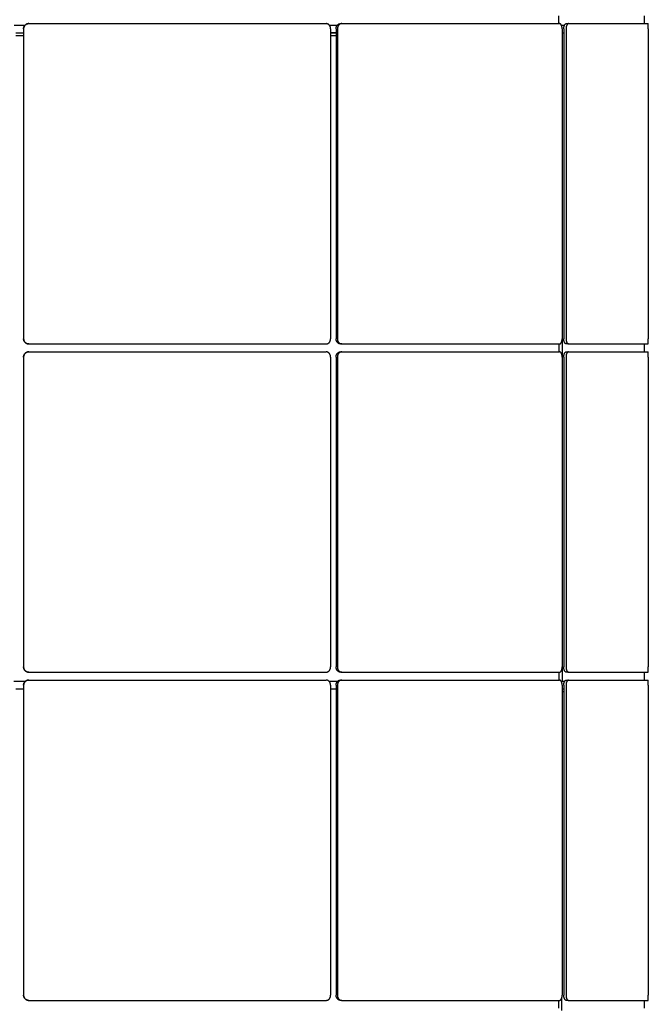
# Model space of a CAD drawing. Header units: millimetres. Extents: x 28 to 4128, y 24 to 2894.
# Tile 14 of 32: x 1802 to 2043, y 1851 to 2229. Entities that reach past the tile are written whole.
import ezdxf

# ---------------------------------------------------------------- set-up
doc = ezdxf.new("R2010")
doc.units = ezdxf.units.MM
doc.header["$LTSCALE"] = 10

msp = doc.modelspace()

# ---------------------------------------------------------------- linework, layer by layer
for p, q in [((1805.36, 2227.84), (1805.37, 2227.84)), ((1805.37, 2227.84), (1919.53, 2227.84)), ((1925.1, 2227.84), (1925.6, 2227.84)), ((1925.6, 2227.84), (2009.18, 2227.84)), ((2008.79, 2230.84), (2008.79, 2227.84)), ((2011.81, 2227.84), (2012.68, 2227.84)), ((2012.68, 2227.84), (2043.27, 2227.84)), ((2041.86, 2227.84), (2041.86, 2230.84)), ((1799.74, 2227.28), (1803.98, 2227.28)), ((1800.36, 2224.28), (1803.36, 2224.28)), ((1803.36, 2225.84), (1803.36, 2106.77)), ((1803.37, 2225.84), (1803.37, 2106.77)), ((1920.81, 2227.28), (1923.97, 2227.28)), ((1921.27, 2225.84), (1921.27, 2106.77)), ((1921.27, 2224.28), (1923.44, 2224.28)), ((1923.38, 2224.28), (1921.27, 2224.28)), ((1923.38, 2225.84), (1923.38, 2106.77)), ((1923.88, 2225.84), (1923.88, 2106.77)), ((2009.95, 2227.28), (2011.26, 2227.28)), ((2010.19, 2225.84), (2010.19, 2106.77)), ((2010.19, 2224.28), (2010.2, 2224.28)), ((2010.2, 2224.28), (2010.2, 1975.28)), ((2010.2, 2224.28), (2010.83, 2224.28)), ((2010.83, 2225.84), (2010.83, 2106.77)), ((2011.7, 2225.84), (2011.7, 2106.77)), ((2043.29, 2225.84), (2043.29, 2106.77)), ((1800.36, 2223.28), (1803.36, 2223.28)), ((1921.27, 2223.28), (1923.38, 2223.28)), ((1805.37, 2104.77), (1805.36, 2104.77)), ((1805.37, 2104.77), (1919.53, 2104.77)), ((1925.6, 2104.77), (1925.1, 2104.77)), ((1925.6, 2104.77), (2009.18, 2104.77)), ((2008.96, 2104.77), (2008.96, 2101.77)), ((2012.68, 2104.77), (2011.81, 2104.77)), ((2012.68, 2104.77), (2043.27, 2104.77)), ((2041.86, 2101.77), (2041.86, 2104.77)), ((1803.36, 2099.77), (1803.36, 1980.7)), ((1803.37, 2099.77), (1803.37, 1980.7)), ((1805.36, 2101.77), (1805.37, 2101.77)), ((1805.37, 2101.77), (1919.53, 2101.77)), ((1921.27, 2099.77), (1921.27, 1980.7)), ((1923.38, 2099.77), (1923.38, 1980.7)), ((1923.88, 2099.77), (1923.88, 1980.7)), ((1925.1, 2101.77), (1925.6, 2101.77)), ((1925.6, 2101.77), (2009.18, 2101.77)), ((2010.19, 2099.77), (2010.19, 1980.7)), ((2010.83, 2099.77), (2010.83, 1980.7)), ((2011.7, 2099.77), (2011.7, 1980.7)), ((2011.81, 2101.77), (2012.68, 2101.77)), ((2012.68, 2101.77), (2043.27, 2101.77)), ((2043.29, 2099.77), (2043.29, 1980.7)), ((1805.37, 1978.7), (1805.36, 1978.7)), ((1805.37, 1978.7), (1919.53, 1978.7)), ((1925.6, 1978.7), (1925.1, 1978.7)), ((1925.6, 1978.7), (2009.18, 1978.7)), ((2008.96, 1978.7), (2008.96, 1975.7)), ((2012.68, 1978.7), (2011.81, 1978.7)), ((2012.68, 1978.7), (2043.27, 1978.7)), ((2041.86, 1975.7), (2041.86, 1978.7)), ((1799.57, 1975.28), (1804.14, 1975.28)), ((1805.36, 1975.7), (1805.37, 1975.7)), ((1805.37, 1975.7), (1919.53, 1975.7)), ((1920.67, 1975.28), (1924.1, 1975.28)), ((1925.1, 1975.7), (1925.6, 1975.7)), ((1925.6, 1975.7), (2009.18, 1975.7)), ((2009.8, 1975.28), (2010.2, 1975.28)), ((2010.2, 1975.28), (2011.28, 1975.28)), ((2011.81, 1975.7), (2012.68, 1975.7)), ((2012.68, 1975.7), (2043.27, 1975.7)), ((1800.36, 1972.28), (1803.36, 1972.28)), ((1803.36, 1973.7), (1803.36, 1854.63)), ((1803.37, 1973.7), (1803.37, 1854.63)), ((1921.27, 1973.7), (1921.27, 1854.63)), ((1921.27, 1972.28), (1923.38, 1972.28)), ((1923.38, 1973.7), (1923.38, 1854.63)), ((1923.88, 1973.7), (1923.88, 1854.63)), ((2010.19, 1973.7), (2010.19, 1854.63)), ((2010.19, 1972.28), (2010.83, 1972.28)), ((2010.19, 1971.28), (2010.83, 1971.28)), ((2010.83, 1973.7), (2010.83, 1854.63)), ((2011.7, 1973.7), (2011.7, 1854.63)), ((2043.29, 1973.7), (2043.29, 1854.63)), ((2010.01, 1853.5), (2010.01, 1848.77)), ((1805.37, 1852.63), (1805.36, 1852.63)), ((1805.37, 1852.63), (1919.53, 1852.63)), ((1925.6, 1852.63), (1925.1, 1852.63)), ((1925.6, 1852.63), (2009.18, 1852.63)), ((2008.78, 1852.63), (2008.78, 1849.63)), ((2012.68, 1852.63), (2011.81, 1852.63)), ((2012.68, 1852.63), (2043.27, 1852.63)), ((2041.85, 1849.63), (2041.85, 1852.63))]:
    msp.add_line(p, q)
for points, knots in [([(1803.36, 2225.84), (1803.36, 2225.9), (1803.36, 2226.01), (1803.38, 2226.17), (1803.42, 2226.34), (1803.47, 2226.5), (1803.53, 2226.66), (1803.61, 2226.81), (1803.69, 2226.95), (1803.83, 2227.13), (1803.98, 2227.3), (1804.16, 2227.44), (1804.34, 2227.57), (1804.54, 2227.67), (1804.75, 2227.75), (1804.9, 2227.79), (1805.06, 2227.82), (1805.21, 2227.84), (1805.32, 2227.84), (1805.36, 2227.84)], [0, 0, 0, 0, 0.0527516, 0.1058694, 0.1601424, 0.2148146, 0.2677573, 0.3210704, 0.374957, 0.4296292, 0.5357922, 0.5896786, 0.6443506, 0.7505124, 0.8043982, 0.8590695, 0.8941475, 0.9645982, 1, 1, 1, 1]), ([(1805.37, 2227.84), (1805.31, 2227.84), (1805.2, 2227.84), (1805.03, 2227.81), (1804.87, 2227.78), (1804.7, 2227.73), (1804.55, 2227.67), (1804.4, 2227.59), (1804.25, 2227.5), (1804.07, 2227.37), (1803.91, 2227.22), (1803.76, 2227.04), (1803.64, 2226.86), (1803.53, 2226.66), (1803.46, 2226.44), (1803.42, 2226.3), (1803.38, 2226.13), (1803.37, 2225.99), (1803.37, 2225.88), (1803.37, 2225.84)], [0, 0, 0, 0, 0.052751, 0.105869, 0.160142, 0.214814, 0.267757, 0.32107, 0.374956, 0.429628, 0.53579, 0.589675, 0.644346, 0.750509, 0.804395, 0.859066, 0.894145, 0.964597, 1, 1, 1, 1]), ([(1921.27, 2225.84), (1921.27, 2225.9), (1921.27, 2226.01), (1921.25, 2226.17), (1921.22, 2226.34), (1921.18, 2226.48), (1921.14, 2226.62), (1921.08, 2226.77), (1920.99, 2226.93), (1920.9, 2227.07), (1920.79, 2227.23), (1920.65, 2227.38), (1920.49, 2227.51), (1920.32, 2227.63), (1920.14, 2227.72), (1919.96, 2227.78), (1919.79, 2227.82), (1919.66, 2227.84), (1919.56, 2227.84), (1919.53, 2227.84)], [0, 0, 0, 0, 0.053417, 0.107023, 0.16082, 0.21481, 0.24529, 0.306444, 0.367882, 0.429609, 0.472186, 0.557871, 0.644342, 0.686919, 0.772602, 0.859073, 0.89415, 0.964599, 1, 1, 1, 1]), ([(1923.38, 2225.84), (1923.38, 2225.9), (1923.38, 2226.01), (1923.4, 2226.17), (1923.43, 2226.34), (1923.47, 2226.5), (1923.52, 2226.66), (1923.59, 2226.81), (1923.66, 2226.95), (1923.78, 2227.13), (1923.91, 2227.3), (1924.06, 2227.44), (1924.22, 2227.57), (1924.4, 2227.67), (1924.58, 2227.75), (1924.7, 2227.79), (1924.84, 2227.82), (1924.97, 2227.84), (1925.07, 2227.84), (1925.1, 2227.84)], [0, 0, 0, 0, 0.052752, 0.105869, 0.160142, 0.214815, 0.267757, 0.32107, 0.374957, 0.429629, 0.535792, 0.589679, 0.644351, 0.750512, 0.804398, 0.85907, 0.894147, 0.964598, 1, 1, 1, 1]), ([(1925.6, 2227.84), (1925.55, 2227.84), (1925.46, 2227.84), (1925.32, 2227.81), (1925.17, 2227.78), (1925.03, 2227.73), (1924.9, 2227.67), (1924.77, 2227.59), (1924.65, 2227.5), (1924.49, 2227.37), (1924.35, 2227.22), (1924.22, 2227.04), (1924.11, 2226.86), (1924.03, 2226.66), (1923.96, 2226.44), (1923.93, 2226.3), (1923.9, 2226.13), (1923.88, 2225.99), (1923.88, 2225.88), (1923.88, 2225.84)], [0, 0, 0, 0, 0.052751, 0.105869, 0.160142, 0.214814, 0.267757, 0.32107, 0.374956, 0.429628, 0.53579, 0.589675, 0.644346, 0.750509, 0.804395, 0.859066, 0.894145, 0.964597, 1, 1, 1, 1]), ([(2010.19, 2225.84), (2010.19, 2225.9), (2010.19, 2226.01), (2010.18, 2226.17), (2010.16, 2226.34), (2010.14, 2226.48), (2010.11, 2226.62), (2010.08, 2226.77), (2010.03, 2226.93), (2009.98, 2227.07), (2009.91, 2227.23), (2009.83, 2227.38), (2009.74, 2227.51), (2009.64, 2227.63), (2009.53, 2227.72), (2009.43, 2227.78), (2009.33, 2227.82), (2009.25, 2227.84), (2009.2, 2227.84), (2009.18, 2227.84)], [0, 0, 0, 0, 0.053417, 0.107023, 0.16082, 0.21481, 0.24529, 0.306444, 0.367882, 0.429609, 0.472186, 0.557871, 0.644342, 0.686919, 0.772602, 0.859073, 0.89415, 0.964599, 1, 1, 1, 1]), ([(2010.83, 2225.84), (2010.83, 2225.9), (2010.83, 2226.01), (2010.84, 2226.17), (2010.86, 2226.34), (2010.89, 2226.5), (2010.92, 2226.66), (2010.95, 2226.81), (2011, 2226.95), (2011.06, 2227.13), (2011.14, 2227.3), (2011.22, 2227.44), (2011.32, 2227.57), (2011.41, 2227.67), (2011.52, 2227.75), (2011.59, 2227.79), (2011.67, 2227.82), (2011.74, 2227.84), (2011.8, 2227.84), (2011.81, 2227.84)], [0, 0, 0, 0, 0.052752, 0.105869, 0.160142, 0.214815, 0.267757, 0.32107, 0.374957, 0.429629, 0.535792, 0.589679, 0.644351, 0.750512, 0.804398, 0.85907, 0.894147, 0.964598, 1, 1, 1, 1]), ([(2012.68, 2227.84), (2012.66, 2227.84), (2012.6, 2227.84), (2012.52, 2227.81), (2012.44, 2227.78), (2012.36, 2227.73), (2012.28, 2227.67), (2012.21, 2227.59), (2012.14, 2227.5), (2012.05, 2227.37), (2011.97, 2227.22), (2011.9, 2227.04), (2011.83, 2226.86), (2011.78, 2226.66), (2011.75, 2226.44), (2011.73, 2226.3), (2011.71, 2226.13), (2011.7, 2225.99), (2011.7, 2225.88), (2011.7, 2225.84)], [0, 0, 0, 0, 0.052751, 0.105869, 0.160142, 0.214814, 0.267757, 0.32107, 0.374956, 0.429628, 0.53579, 0.589675, 0.644346, 0.750509, 0.804395, 0.859066, 0.894145, 0.964597, 1, 1, 1, 1]), ([(2043.29, 2225.84), (2043.29, 2225.9), (2043.29, 2226.01), (2043.29, 2226.17), (2043.29, 2226.34), (2043.29, 2226.48), (2043.29, 2226.62), (2043.29, 2226.77), (2043.29, 2226.93), (2043.29, 2227.07), (2043.29, 2227.23), (2043.29, 2227.38), (2043.29, 2227.51), (2043.28, 2227.63), (2043.28, 2227.72), (2043.28, 2227.78), (2043.28, 2227.82), (2043.27, 2227.84), (2043.27, 2227.84), (2043.27, 2227.84)], [0, 0, 0, 0, 0.053417, 0.107023, 0.16082, 0.21481, 0.24529, 0.306444, 0.367882, 0.429609, 0.472186, 0.557871, 0.644342, 0.686919, 0.772602, 0.859073, 0.89415, 0.964599, 1, 1, 1, 1]), ([(1805.36, 2104.77), (1805.3, 2104.78), (1805.19, 2104.78), (1805.03, 2104.8), (1804.86, 2104.84), (1804.7, 2104.88), (1804.54, 2104.95), (1804.39, 2105.02), (1804.25, 2105.11), (1804.06, 2105.24), (1803.9, 2105.4), (1803.76, 2105.57), (1803.63, 2105.76), (1803.53, 2105.96), (1803.45, 2106.17), (1803.41, 2106.32), (1803.38, 2106.48), (1803.36, 2106.63), (1803.36, 2106.74), (1803.36, 2106.77)], [0, 0, 0, 0, 0.052751, 0.105869, 0.160142, 0.214814, 0.267757, 0.32107, 0.374956, 0.429628, 0.53579, 0.589675, 0.644346, 0.750509, 0.804395, 0.859066, 0.894145, 0.964597, 1, 1, 1, 1]), ([(1803.37, 2106.77), (1803.37, 2106.72), (1803.37, 2106.61), (1803.39, 2106.44), (1803.43, 2106.28), (1803.48, 2106.11), (1803.54, 2105.96), (1803.61, 2105.81), (1803.7, 2105.66), (1803.83, 2105.48), (1803.99, 2105.32), (1804.16, 2105.17), (1804.35, 2105.05), (1804.55, 2104.94), (1804.76, 2104.87), (1804.91, 2104.83), (1805.07, 2104.79), (1805.22, 2104.78), (1805.33, 2104.78), (1805.37, 2104.77)], [0, 0, 0, 0, 0.052752, 0.105869, 0.160142, 0.214815, 0.267757, 0.32107, 0.374957, 0.429629, 0.535792, 0.589679, 0.644351, 0.750512, 0.804398, 0.85907, 0.894148, 0.964598, 1, 1, 1, 1]), ([(1919.53, 2104.77), (1919.58, 2104.78), (1919.68, 2104.78), (1919.82, 2104.8), (1919.97, 2104.84), (1920.09, 2104.88), (1920.21, 2104.93), (1920.34, 2105), (1920.48, 2105.1), (1920.61, 2105.2), (1920.74, 2105.33), (1920.87, 2105.49), (1920.99, 2105.67), (1921.09, 2105.87), (1921.17, 2106.07), (1921.22, 2106.28), (1921.25, 2106.48), (1921.27, 2106.63), (1921.27, 2106.74), (1921.27, 2106.77)], [0, 0, 0, 0, 0.053417, 0.107023, 0.160819, 0.214809, 0.24529, 0.306444, 0.367882, 0.429608, 0.472185, 0.557868, 0.644338, 0.686915, 0.772599, 0.859069, 0.894147, 0.964598, 1, 1, 1, 1]), ([(1925.1, 2104.77), (1925.05, 2104.78), (1924.95, 2104.78), (1924.81, 2104.8), (1924.67, 2104.84), (1924.53, 2104.88), (1924.39, 2104.95), (1924.26, 2105.02), (1924.14, 2105.11), (1923.98, 2105.24), (1923.84, 2105.4), (1923.72, 2105.57), (1923.61, 2105.76), (1923.52, 2105.96), (1923.45, 2106.17), (1923.42, 2106.32), (1923.39, 2106.48), (1923.38, 2106.63), (1923.38, 2106.74), (1923.38, 2106.77)], [0, 0, 0, 0, 0.052751, 0.105869, 0.160142, 0.214814, 0.267757, 0.32107, 0.374956, 0.429628, 0.53579, 0.589675, 0.644346, 0.750509, 0.804395, 0.859066, 0.894145, 0.964597, 1, 1, 1, 1]), ([(1923.88, 2106.77), (1923.88, 2106.72), (1923.88, 2106.61), (1923.9, 2106.44), (1923.93, 2106.28), (1923.98, 2106.11), (1924.03, 2105.96), (1924.09, 2105.81), (1924.17, 2105.66), (1924.28, 2105.48), (1924.42, 2105.32), (1924.57, 2105.17), (1924.73, 2105.05), (1924.9, 2104.94), (1925.08, 2104.87), (1925.21, 2104.83), (1925.35, 2104.79), (1925.48, 2104.78), (1925.57, 2104.78), (1925.6, 2104.77)], [0, 0, 0, 0, 0.052752, 0.105869, 0.160142, 0.214815, 0.267757, 0.32107, 0.374957, 0.429629, 0.535792, 0.589679, 0.644351, 0.750512, 0.804398, 0.85907, 0.894148, 0.964598, 1, 1, 1, 1]), ([(2009.18, 2104.77), (2009.21, 2104.78), (2009.26, 2104.78), (2009.35, 2104.8), (2009.43, 2104.84), (2009.5, 2104.88), (2009.58, 2104.93), (2009.65, 2105), (2009.74, 2105.1), (2009.81, 2105.2), (2009.88, 2105.33), (2009.96, 2105.49), (2010.03, 2105.67), (2010.09, 2105.87), (2010.13, 2106.07), (2010.16, 2106.28), (2010.18, 2106.48), (2010.19, 2106.63), (2010.19, 2106.74), (2010.19, 2106.77)], [0, 0, 0, 0, 0.053417, 0.107023, 0.160819, 0.214809, 0.24529, 0.306444, 0.367882, 0.429608, 0.472185, 0.557868, 0.644338, 0.686915, 0.772599, 0.859069, 0.894147, 0.964598, 1, 1, 1, 1]), ([(2011.81, 2104.77), (2011.79, 2104.78), (2011.73, 2104.78), (2011.65, 2104.8), (2011.57, 2104.84), (2011.49, 2104.88), (2011.41, 2104.95), (2011.34, 2105.02), (2011.27, 2105.11), (2011.18, 2105.24), (2011.1, 2105.4), (2011.03, 2105.57), (2010.97, 2105.76), (2010.91, 2105.96), (2010.88, 2106.17), (2010.86, 2106.32), (2010.84, 2106.48), (2010.83, 2106.63), (2010.83, 2106.74), (2010.83, 2106.77)], [0, 0, 0, 0, 0.052751, 0.105869, 0.160142, 0.214814, 0.267757, 0.32107, 0.374956, 0.429628, 0.53579, 0.589675, 0.644346, 0.750509, 0.804395, 0.859066, 0.894145, 0.964597, 1, 1, 1, 1]), ([(2011.7, 2106.77), (2011.7, 2106.72), (2011.7, 2106.61), (2011.71, 2106.44), (2011.73, 2106.28), (2011.75, 2106.11), (2011.79, 2105.96), (2011.82, 2105.81), (2011.87, 2105.66), (2011.93, 2105.48), (2012.01, 2105.32), (2012.09, 2105.17), (2012.19, 2105.05), (2012.28, 2104.94), (2012.39, 2104.87), (2012.46, 2104.83), (2012.54, 2104.79), (2012.61, 2104.78), (2012.66, 2104.78), (2012.68, 2104.77)], [0, 0, 0, 0, 0.052752, 0.105869, 0.160142, 0.214815, 0.267757, 0.32107, 0.374957, 0.429629, 0.535792, 0.589679, 0.644351, 0.750512, 0.804398, 0.85907, 0.894148, 0.964598, 1, 1, 1, 1]), ([(2043.27, 2104.77), (2043.27, 2104.78), (2043.28, 2104.78), (2043.28, 2104.8), (2043.28, 2104.84), (2043.28, 2104.88), (2043.28, 2104.93), (2043.28, 2105), (2043.29, 2105.1), (2043.29, 2105.2), (2043.29, 2105.33), (2043.29, 2105.49), (2043.29, 2105.67), (2043.29, 2105.87), (2043.29, 2106.07), (2043.29, 2106.28), (2043.29, 2106.48), (2043.29, 2106.63), (2043.29, 2106.74), (2043.29, 2106.77)], [0, 0, 0, 0, 0.0534168, 0.1070226, 0.1608194, 0.2148092, 0.2452896, 0.3064436, 0.3678817, 0.4296078, 0.4721847, 0.5578677, 0.6443378, 0.686915, 0.7725987, 0.8590695, 0.8941474, 0.9645982, 1, 1, 1, 1]), ([(1803.36, 2099.77), (1803.36, 2099.83), (1803.36, 2099.94), (1803.38, 2100.1), (1803.42, 2100.27), (1803.47, 2100.43), (1803.53, 2100.59), (1803.61, 2100.74), (1803.69, 2100.88), (1803.83, 2101.06), (1803.98, 2101.23), (1804.16, 2101.37), (1804.34, 2101.5), (1804.54, 2101.6), (1804.75, 2101.68), (1804.9, 2101.72), (1805.06, 2101.75), (1805.21, 2101.77), (1805.32, 2101.77), (1805.36, 2101.77)], [0, 0, 0, 0, 0.0527516, 0.1058694, 0.1601424, 0.2148146, 0.2677573, 0.3210704, 0.374957, 0.4296292, 0.5357922, 0.5896786, 0.6443506, 0.7505124, 0.8043982, 0.8590695, 0.8941475, 0.9645982, 1, 1, 1, 1]), ([(1805.37, 2101.77), (1805.31, 2101.77), (1805.2, 2101.77), (1805.03, 2101.74), (1804.87, 2101.71), (1804.7, 2101.66), (1804.55, 2101.6), (1804.4, 2101.52), (1804.25, 2101.43), (1804.07, 2101.3), (1803.91, 2101.15), (1803.76, 2100.97), (1803.64, 2100.79), (1803.53, 2100.59), (1803.46, 2100.37), (1803.42, 2100.23), (1803.38, 2100.06), (1803.37, 2099.92), (1803.37, 2099.81), (1803.37, 2099.77)], [0, 0, 0, 0, 0.052751, 0.105869, 0.160142, 0.214814, 0.267757, 0.32107, 0.374956, 0.429628, 0.53579, 0.589675, 0.644346, 0.750509, 0.804395, 0.859066, 0.894145, 0.964597, 1, 1, 1, 1]), ([(1921.27, 2099.77), (1921.27, 2099.83), (1921.27, 2099.94), (1921.25, 2100.1), (1921.22, 2100.27), (1921.18, 2100.41), (1921.14, 2100.55), (1921.08, 2100.7), (1920.99, 2100.86), (1920.9, 2101), (1920.79, 2101.16), (1920.65, 2101.31), (1920.49, 2101.44), (1920.32, 2101.56), (1920.14, 2101.65), (1919.96, 2101.71), (1919.79, 2101.75), (1919.66, 2101.77), (1919.56, 2101.77), (1919.53, 2101.77)], [0, 0, 0, 0, 0.053417, 0.107023, 0.16082, 0.21481, 0.24529, 0.306444, 0.367882, 0.429609, 0.472186, 0.557871, 0.644342, 0.686919, 0.772602, 0.859073, 0.89415, 0.964599, 1, 1, 1, 1]), ([(1923.38, 2099.77), (1923.38, 2099.83), (1923.38, 2099.94), (1923.4, 2100.1), (1923.43, 2100.27), (1923.47, 2100.43), (1923.52, 2100.59), (1923.59, 2100.74), (1923.66, 2100.88), (1923.78, 2101.06), (1923.91, 2101.23), (1924.06, 2101.37), (1924.22, 2101.5), (1924.4, 2101.6), (1924.58, 2101.68), (1924.7, 2101.72), (1924.84, 2101.75), (1924.97, 2101.77), (1925.07, 2101.77), (1925.1, 2101.77)], [0, 0, 0, 0, 0.052752, 0.105869, 0.160142, 0.214815, 0.267757, 0.32107, 0.374957, 0.429629, 0.535792, 0.589679, 0.644351, 0.750512, 0.804398, 0.85907, 0.894147, 0.964598, 1, 1, 1, 1]), ([(1925.6, 2101.77), (1925.55, 2101.77), (1925.46, 2101.77), (1925.32, 2101.74), (1925.17, 2101.71), (1925.03, 2101.66), (1924.9, 2101.6), (1924.77, 2101.52), (1924.65, 2101.43), (1924.49, 2101.3), (1924.35, 2101.15), (1924.22, 2100.97), (1924.11, 2100.79), (1924.03, 2100.59), (1923.96, 2100.37), (1923.93, 2100.23), (1923.9, 2100.06), (1923.88, 2099.92), (1923.88, 2099.81), (1923.88, 2099.77)], [0, 0, 0, 0, 0.052751, 0.105869, 0.160142, 0.214814, 0.267757, 0.32107, 0.374956, 0.429628, 0.53579, 0.589675, 0.644346, 0.750509, 0.804395, 0.859066, 0.894145, 0.964597, 1, 1, 1, 1]), ([(2010.19, 2099.77), (2010.19, 2099.83), (2010.19, 2099.94), (2010.18, 2100.1), (2010.16, 2100.27), (2010.14, 2100.41), (2010.11, 2100.55), (2010.08, 2100.7), (2010.03, 2100.86), (2009.98, 2101), (2009.91, 2101.16), (2009.83, 2101.31), (2009.74, 2101.44), (2009.64, 2101.56), (2009.53, 2101.65), (2009.43, 2101.71), (2009.33, 2101.75), (2009.25, 2101.77), (2009.2, 2101.77), (2009.18, 2101.77)], [0, 0, 0, 0, 0.053417, 0.107023, 0.16082, 0.21481, 0.24529, 0.306444, 0.367882, 0.429609, 0.472186, 0.557871, 0.644342, 0.686919, 0.772602, 0.859073, 0.89415, 0.964599, 1, 1, 1, 1]), ([(2010.83, 2099.77), (2010.83, 2099.83), (2010.83, 2099.94), (2010.84, 2100.1), (2010.86, 2100.27), (2010.89, 2100.43), (2010.92, 2100.59), (2010.95, 2100.74), (2011, 2100.88), (2011.06, 2101.06), (2011.14, 2101.23), (2011.22, 2101.37), (2011.32, 2101.5), (2011.41, 2101.6), (2011.52, 2101.68), (2011.59, 2101.72), (2011.67, 2101.75), (2011.74, 2101.77), (2011.8, 2101.77), (2011.81, 2101.77)], [0, 0, 0, 0, 0.052752, 0.105869, 0.160142, 0.214815, 0.267757, 0.32107, 0.374957, 0.429629, 0.535792, 0.589679, 0.644351, 0.750512, 0.804398, 0.85907, 0.894147, 0.964598, 1, 1, 1, 1]), ([(2012.68, 2101.77), (2012.66, 2101.77), (2012.6, 2101.77), (2012.52, 2101.74), (2012.44, 2101.71), (2012.36, 2101.66), (2012.28, 2101.6), (2012.21, 2101.52), (2012.14, 2101.43), (2012.05, 2101.3), (2011.97, 2101.15), (2011.9, 2100.97), (2011.83, 2100.79), (2011.78, 2100.59), (2011.75, 2100.37), (2011.73, 2100.23), (2011.71, 2100.06), (2011.7, 2099.92), (2011.7, 2099.81), (2011.7, 2099.77)], [0, 0, 0, 0, 0.052751, 0.105869, 0.160142, 0.214814, 0.267757, 0.32107, 0.374956, 0.429628, 0.53579, 0.589675, 0.644346, 0.750509, 0.804395, 0.859066, 0.894145, 0.964597, 1, 1, 1, 1]), ([(2043.29, 2099.77), (2043.29, 2099.83), (2043.29, 2099.94), (2043.29, 2100.1), (2043.29, 2100.27), (2043.29, 2100.41), (2043.29, 2100.55), (2043.29, 2100.7), (2043.29, 2100.86), (2043.29, 2101), (2043.29, 2101.16), (2043.29, 2101.31), (2043.29, 2101.44), (2043.28, 2101.56), (2043.28, 2101.65), (2043.28, 2101.71), (2043.28, 2101.75), (2043.27, 2101.77), (2043.27, 2101.77), (2043.27, 2101.77)], [0, 0, 0, 0, 0.053417, 0.107023, 0.16082, 0.21481, 0.24529, 0.306444, 0.367882, 0.429609, 0.472186, 0.557871, 0.644342, 0.686919, 0.772602, 0.859073, 0.89415, 0.964599, 1, 1, 1, 1]), ([(1805.36, 1978.7), (1805.3, 1978.71), (1805.19, 1978.71), (1805.03, 1978.73), (1804.86, 1978.77), (1804.7, 1978.81), (1804.54, 1978.88), (1804.39, 1978.95), (1804.25, 1979.04), (1804.06, 1979.17), (1803.9, 1979.33), (1803.76, 1979.5), (1803.63, 1979.69), (1803.53, 1979.89), (1803.45, 1980.1), (1803.41, 1980.25), (1803.38, 1980.41), (1803.36, 1980.56), (1803.36, 1980.67), (1803.36, 1980.7)], [0, 0, 0, 0, 0.052751, 0.105869, 0.160142, 0.214814, 0.267757, 0.32107, 0.374956, 0.429628, 0.53579, 0.589675, 0.644346, 0.750509, 0.804395, 0.859066, 0.894145, 0.964597, 1, 1, 1, 1]), ([(1803.37, 1980.7), (1803.37, 1980.65), (1803.37, 1980.54), (1803.39, 1980.37), (1803.43, 1980.21), (1803.48, 1980.04), (1803.54, 1979.89), (1803.61, 1979.74), (1803.7, 1979.59), (1803.83, 1979.41), (1803.99, 1979.25), (1804.16, 1979.1), (1804.35, 1978.98), (1804.55, 1978.87), (1804.76, 1978.8), (1804.91, 1978.76), (1805.07, 1978.72), (1805.22, 1978.71), (1805.33, 1978.71), (1805.37, 1978.7)], [0, 0, 0, 0, 0.052752, 0.105869, 0.160142, 0.214815, 0.267757, 0.32107, 0.374957, 0.429629, 0.535792, 0.589679, 0.644351, 0.750512, 0.804398, 0.85907, 0.894148, 0.964598, 1, 1, 1, 1]), ([(1919.53, 1978.7), (1919.58, 1978.71), (1919.68, 1978.71), (1919.82, 1978.73), (1919.97, 1978.77), (1920.09, 1978.81), (1920.21, 1978.86), (1920.34, 1978.93), (1920.48, 1979.03), (1920.61, 1979.13), (1920.74, 1979.26), (1920.87, 1979.42), (1920.99, 1979.6), (1921.09, 1979.8), (1921.17, 1980), (1921.22, 1980.21), (1921.25, 1980.41), (1921.27, 1980.56), (1921.27, 1980.67), (1921.27, 1980.7)], [0, 0, 0, 0, 0.053417, 0.107023, 0.160819, 0.214809, 0.24529, 0.306444, 0.367882, 0.429608, 0.472185, 0.557868, 0.644338, 0.686915, 0.772599, 0.859069, 0.894147, 0.964598, 1, 1, 1, 1]), ([(1925.1, 1978.7), (1925.05, 1978.71), (1924.95, 1978.71), (1924.81, 1978.73), (1924.67, 1978.77), (1924.53, 1978.81), (1924.39, 1978.88), (1924.26, 1978.95), (1924.14, 1979.04), (1923.98, 1979.17), (1923.84, 1979.33), (1923.72, 1979.5), (1923.61, 1979.69), (1923.52, 1979.89), (1923.45, 1980.1), (1923.42, 1980.25), (1923.39, 1980.41), (1923.38, 1980.56), (1923.38, 1980.67), (1923.38, 1980.7)], [0, 0, 0, 0, 0.052751, 0.105869, 0.160142, 0.214814, 0.267757, 0.32107, 0.374956, 0.429628, 0.53579, 0.589675, 0.644346, 0.750509, 0.804395, 0.859066, 0.894145, 0.964597, 1, 1, 1, 1]), ([(1923.88, 1980.7), (1923.88, 1980.65), (1923.88, 1980.54), (1923.9, 1980.37), (1923.93, 1980.21), (1923.98, 1980.04), (1924.03, 1979.89), (1924.09, 1979.74), (1924.17, 1979.59), (1924.28, 1979.41), (1924.42, 1979.25), (1924.57, 1979.1), (1924.73, 1978.98), (1924.9, 1978.87), (1925.08, 1978.8), (1925.21, 1978.76), (1925.35, 1978.72), (1925.48, 1978.71), (1925.57, 1978.71), (1925.6, 1978.7)], [0, 0, 0, 0, 0.052752, 0.105869, 0.160142, 0.214815, 0.267757, 0.32107, 0.374957, 0.429629, 0.535792, 0.589679, 0.644351, 0.750512, 0.804398, 0.85907, 0.894148, 0.964598, 1, 1, 1, 1]), ([(2009.18, 1978.7), (2009.21, 1978.71), (2009.26, 1978.71), (2009.35, 1978.73), (2009.43, 1978.77), (2009.5, 1978.81), (2009.58, 1978.86), (2009.65, 1978.93), (2009.74, 1979.03), (2009.81, 1979.13), (2009.88, 1979.26), (2009.96, 1979.42), (2010.03, 1979.6), (2010.09, 1979.8), (2010.13, 1980), (2010.16, 1980.21), (2010.18, 1980.41), (2010.19, 1980.56), (2010.19, 1980.67), (2010.19, 1980.7)], [0, 0, 0, 0, 0.053417, 0.107023, 0.160819, 0.214809, 0.24529, 0.306444, 0.367882, 0.429608, 0.472185, 0.557868, 0.644338, 0.686915, 0.772599, 0.859069, 0.894147, 0.964598, 1, 1, 1, 1]), ([(2011.81, 1978.7), (2011.79, 1978.71), (2011.73, 1978.71), (2011.65, 1978.73), (2011.57, 1978.77), (2011.49, 1978.81), (2011.41, 1978.88), (2011.34, 1978.95), (2011.27, 1979.04), (2011.18, 1979.17), (2011.1, 1979.33), (2011.03, 1979.5), (2010.97, 1979.69), (2010.91, 1979.89), (2010.88, 1980.1), (2010.86, 1980.25), (2010.84, 1980.41), (2010.83, 1980.56), (2010.83, 1980.67), (2010.83, 1980.7)], [0, 0, 0, 0, 0.052751, 0.105869, 0.160142, 0.214814, 0.267757, 0.32107, 0.374956, 0.429628, 0.53579, 0.589675, 0.644346, 0.750509, 0.804395, 0.859066, 0.894145, 0.964597, 1, 1, 1, 1]), ([(2011.7, 1980.7), (2011.7, 1980.65), (2011.7, 1980.54), (2011.71, 1980.37), (2011.73, 1980.21), (2011.75, 1980.04), (2011.79, 1979.89), (2011.82, 1979.74), (2011.87, 1979.59), (2011.93, 1979.41), (2012.01, 1979.25), (2012.09, 1979.1), (2012.19, 1978.98), (2012.28, 1978.87), (2012.39, 1978.8), (2012.46, 1978.76), (2012.54, 1978.72), (2012.61, 1978.71), (2012.66, 1978.71), (2012.68, 1978.7)], [0, 0, 0, 0, 0.052752, 0.105869, 0.160142, 0.214815, 0.267757, 0.32107, 0.374957, 0.429629, 0.535792, 0.589679, 0.644351, 0.750512, 0.804398, 0.85907, 0.894148, 0.964598, 1, 1, 1, 1]), ([(2043.27, 1978.7), (2043.27, 1978.71), (2043.28, 1978.71), (2043.28, 1978.73), (2043.28, 1978.77), (2043.28, 1978.81), (2043.28, 1978.86), (2043.28, 1978.93), (2043.29, 1979.03), (2043.29, 1979.13), (2043.29, 1979.26), (2043.29, 1979.42), (2043.29, 1979.6), (2043.29, 1979.8), (2043.29, 1980), (2043.29, 1980.21), (2043.29, 1980.41), (2043.29, 1980.56), (2043.29, 1980.67), (2043.29, 1980.7)], [0, 0, 0, 0, 0.0534168, 0.1070226, 0.1608194, 0.2148092, 0.2452896, 0.3064436, 0.3678817, 0.4296078, 0.4721847, 0.5578677, 0.6443378, 0.686915, 0.7725987, 0.8590695, 0.8941474, 0.9645982, 1, 1, 1, 1]), ([(1803.36, 1973.7), (1803.36, 1973.76), (1803.36, 1973.87), (1803.38, 1974.03), (1803.42, 1974.2), (1803.47, 1974.36), (1803.53, 1974.52), (1803.61, 1974.67), (1803.69, 1974.81), (1803.83, 1974.99), (1803.98, 1975.16), (1804.16, 1975.3), (1804.34, 1975.43), (1804.54, 1975.53), (1804.75, 1975.61), (1804.9, 1975.65), (1805.06, 1975.68), (1805.21, 1975.7), (1805.32, 1975.7), (1805.36, 1975.7)], [0, 0, 0, 0, 0.0527516, 0.1058694, 0.1601424, 0.2148146, 0.2677573, 0.3210704, 0.374957, 0.4296292, 0.5357922, 0.5896786, 0.6443506, 0.7505124, 0.8043982, 0.8590695, 0.8941475, 0.9645982, 1, 1, 1, 1]), ([(1805.37, 1975.7), (1805.31, 1975.7), (1805.2, 1975.7), (1805.03, 1975.67), (1804.87, 1975.64), (1804.7, 1975.59), (1804.55, 1975.53), (1804.4, 1975.45), (1804.25, 1975.36), (1804.07, 1975.23), (1803.91, 1975.08), (1803.76, 1974.9), (1803.64, 1974.72), (1803.53, 1974.52), (1803.46, 1974.3), (1803.42, 1974.16), (1803.38, 1973.99), (1803.37, 1973.85), (1803.37, 1973.74), (1803.37, 1973.7)], [0, 0, 0, 0, 0.052751, 0.105869, 0.160142, 0.214814, 0.267757, 0.32107, 0.374956, 0.429628, 0.53579, 0.589675, 0.644346, 0.750509, 0.804395, 0.859066, 0.894145, 0.964597, 1, 1, 1, 1]), ([(1921.27, 1973.7), (1921.27, 1973.76), (1921.27, 1973.87), (1921.25, 1974.03), (1921.22, 1974.2), (1921.18, 1974.34), (1921.14, 1974.48), (1921.08, 1974.63), (1920.99, 1974.79), (1920.9, 1974.93), (1920.79, 1975.09), (1920.65, 1975.24), (1920.49, 1975.37), (1920.32, 1975.49), (1920.14, 1975.58), (1919.96, 1975.64), (1919.79, 1975.68), (1919.66, 1975.7), (1919.56, 1975.7), (1919.53, 1975.7)], [0, 0, 0, 0, 0.053417, 0.107023, 0.16082, 0.21481, 0.24529, 0.306444, 0.367882, 0.429609, 0.472186, 0.557871, 0.644342, 0.686919, 0.772602, 0.859073, 0.89415, 0.964599, 1, 1, 1, 1]), ([(1923.38, 1973.7), (1923.38, 1973.76), (1923.38, 1973.87), (1923.4, 1974.03), (1923.43, 1974.2), (1923.47, 1974.36), (1923.52, 1974.52), (1923.59, 1974.67), (1923.66, 1974.81), (1923.78, 1974.99), (1923.91, 1975.16), (1924.06, 1975.3), (1924.22, 1975.43), (1924.4, 1975.53), (1924.58, 1975.61), (1924.7, 1975.65), (1924.84, 1975.68), (1924.97, 1975.7), (1925.07, 1975.7), (1925.1, 1975.7)], [0, 0, 0, 0, 0.052752, 0.105869, 0.160142, 0.214815, 0.267757, 0.32107, 0.374957, 0.429629, 0.535792, 0.589679, 0.644351, 0.750512, 0.804398, 0.85907, 0.894147, 0.964598, 1, 1, 1, 1]), ([(1925.6, 1975.7), (1925.55, 1975.7), (1925.46, 1975.7), (1925.32, 1975.67), (1925.17, 1975.64), (1925.03, 1975.59), (1924.9, 1975.53), (1924.77, 1975.45), (1924.65, 1975.36), (1924.49, 1975.23), (1924.35, 1975.08), (1924.22, 1974.9), (1924.11, 1974.72), (1924.03, 1974.52), (1923.96, 1974.3), (1923.93, 1974.16), (1923.9, 1973.99), (1923.88, 1973.85), (1923.88, 1973.74), (1923.88, 1973.7)], [0, 0, 0, 0, 0.052751, 0.105869, 0.160142, 0.214814, 0.267757, 0.32107, 0.374956, 0.429628, 0.53579, 0.589675, 0.644346, 0.750509, 0.804395, 0.859066, 0.894145, 0.964597, 1, 1, 1, 1]), ([(2010.19, 1973.7), (2010.19, 1973.76), (2010.19, 1973.87), (2010.18, 1974.03), (2010.16, 1974.2), (2010.14, 1974.34), (2010.11, 1974.48), (2010.08, 1974.63), (2010.03, 1974.79), (2009.98, 1974.93), (2009.91, 1975.09), (2009.83, 1975.24), (2009.74, 1975.37), (2009.64, 1975.49), (2009.53, 1975.58), (2009.43, 1975.64), (2009.33, 1975.68), (2009.25, 1975.7), (2009.2, 1975.7), (2009.18, 1975.7)], [0, 0, 0, 0, 0.053417, 0.107023, 0.16082, 0.21481, 0.24529, 0.306444, 0.367882, 0.429609, 0.472186, 0.557871, 0.644342, 0.686919, 0.772602, 0.859073, 0.89415, 0.964599, 1, 1, 1, 1]), ([(2010.83, 1973.7), (2010.83, 1973.76), (2010.83, 1973.87), (2010.84, 1974.03), (2010.86, 1974.2), (2010.89, 1974.36), (2010.92, 1974.52), (2010.95, 1974.67), (2011, 1974.81), (2011.06, 1974.99), (2011.14, 1975.16), (2011.22, 1975.3), (2011.32, 1975.43), (2011.41, 1975.53), (2011.52, 1975.61), (2011.59, 1975.65), (2011.67, 1975.68), (2011.74, 1975.7), (2011.8, 1975.7), (2011.81, 1975.7)], [0, 0, 0, 0, 0.052752, 0.105869, 0.160142, 0.214815, 0.267757, 0.32107, 0.374957, 0.429629, 0.535792, 0.589679, 0.644351, 0.750512, 0.804398, 0.85907, 0.894147, 0.964598, 1, 1, 1, 1]), ([(2012.68, 1975.7), (2012.66, 1975.7), (2012.6, 1975.7), (2012.52, 1975.67), (2012.44, 1975.64), (2012.36, 1975.59), (2012.28, 1975.53), (2012.21, 1975.45), (2012.14, 1975.36), (2012.05, 1975.23), (2011.97, 1975.08), (2011.9, 1974.9), (2011.83, 1974.72), (2011.78, 1974.52), (2011.75, 1974.3), (2011.73, 1974.16), (2011.71, 1973.99), (2011.7, 1973.85), (2011.7, 1973.74), (2011.7, 1973.7)], [0, 0, 0, 0, 0.052751, 0.105869, 0.160142, 0.214814, 0.267757, 0.32107, 0.374956, 0.429628, 0.53579, 0.589675, 0.644346, 0.750509, 0.804395, 0.859066, 0.894145, 0.964597, 1, 1, 1, 1]), ([(2043.29, 1973.7), (2043.29, 1973.76), (2043.29, 1973.87), (2043.29, 1974.03), (2043.29, 1974.2), (2043.29, 1974.34), (2043.29, 1974.48), (2043.29, 1974.63), (2043.29, 1974.79), (2043.29, 1974.93), (2043.29, 1975.09), (2043.29, 1975.24), (2043.29, 1975.37), (2043.28, 1975.49), (2043.28, 1975.58), (2043.28, 1975.64), (2043.28, 1975.68), (2043.27, 1975.7), (2043.27, 1975.7), (2043.27, 1975.7)], [0, 0, 0, 0, 0.053417, 0.107023, 0.16082, 0.21481, 0.24529, 0.306444, 0.367882, 0.429609, 0.472186, 0.557871, 0.644342, 0.686919, 0.772602, 0.859073, 0.89415, 0.964599, 1, 1, 1, 1]), ([(1805.36, 1852.63), (1805.3, 1852.64), (1805.19, 1852.64), (1805.03, 1852.66), (1804.86, 1852.7), (1804.7, 1852.74), (1804.54, 1852.81), (1804.39, 1852.88), (1804.25, 1852.97), (1804.06, 1853.1), (1803.9, 1853.26), (1803.76, 1853.43), (1803.63, 1853.62), (1803.53, 1853.82), (1803.45, 1854.03), (1803.41, 1854.18), (1803.38, 1854.34), (1803.36, 1854.49), (1803.36, 1854.6), (1803.36, 1854.63)], [0, 0, 0, 0, 0.052751, 0.105869, 0.160142, 0.214814, 0.267757, 0.32107, 0.374956, 0.429628, 0.53579, 0.589675, 0.644346, 0.750509, 0.804395, 0.859066, 0.894145, 0.964597, 1, 1, 1, 1]), ([(1803.37, 1854.63), (1803.37, 1854.58), (1803.37, 1854.47), (1803.39, 1854.3), (1803.43, 1854.14), (1803.48, 1853.97), (1803.54, 1853.82), (1803.61, 1853.67), (1803.7, 1853.52), (1803.83, 1853.34), (1803.99, 1853.18), (1804.16, 1853.03), (1804.35, 1852.91), (1804.55, 1852.8), (1804.76, 1852.73), (1804.91, 1852.69), (1805.07, 1852.65), (1805.22, 1852.64), (1805.33, 1852.64), (1805.37, 1852.63)], [0, 0, 0, 0, 0.052752, 0.105869, 0.160142, 0.214815, 0.267757, 0.32107, 0.374957, 0.429629, 0.535792, 0.589679, 0.644351, 0.750512, 0.804398, 0.85907, 0.894148, 0.964598, 1, 1, 1, 1]), ([(1919.53, 1852.63), (1919.58, 1852.64), (1919.68, 1852.64), (1919.82, 1852.66), (1919.97, 1852.7), (1920.09, 1852.74), (1920.21, 1852.79), (1920.34, 1852.86), (1920.48, 1852.96), (1920.61, 1853.06), (1920.74, 1853.19), (1920.87, 1853.35), (1920.99, 1853.53), (1921.09, 1853.73), (1921.17, 1853.93), (1921.22, 1854.14), (1921.25, 1854.34), (1921.27, 1854.49), (1921.27, 1854.6), (1921.27, 1854.63)], [0, 0, 0, 0, 0.053417, 0.107023, 0.160819, 0.214809, 0.24529, 0.306444, 0.367882, 0.429608, 0.472185, 0.557868, 0.644338, 0.686915, 0.772599, 0.859069, 0.894147, 0.964598, 1, 1, 1, 1]), ([(1925.1, 1852.63), (1925.05, 1852.64), (1924.95, 1852.64), (1924.81, 1852.66), (1924.67, 1852.7), (1924.53, 1852.74), (1924.39, 1852.81), (1924.26, 1852.88), (1924.14, 1852.97), (1923.98, 1853.1), (1923.84, 1853.26), (1923.72, 1853.43), (1923.61, 1853.62), (1923.52, 1853.82), (1923.45, 1854.03), (1923.42, 1854.18), (1923.39, 1854.34), (1923.38, 1854.49), (1923.38, 1854.6), (1923.38, 1854.63)], [0, 0, 0, 0, 0.052751, 0.105869, 0.160142, 0.214814, 0.267757, 0.32107, 0.374956, 0.429628, 0.53579, 0.589675, 0.644346, 0.750509, 0.804395, 0.859066, 0.894145, 0.964597, 1, 1, 1, 1]), ([(1923.88, 1854.63), (1923.88, 1854.58), (1923.88, 1854.47), (1923.9, 1854.3), (1923.93, 1854.14), (1923.98, 1853.97), (1924.03, 1853.82), (1924.09, 1853.67), (1924.17, 1853.52), (1924.28, 1853.34), (1924.42, 1853.18), (1924.57, 1853.03), (1924.73, 1852.91), (1924.9, 1852.8), (1925.08, 1852.73), (1925.21, 1852.69), (1925.35, 1852.65), (1925.48, 1852.64), (1925.57, 1852.64), (1925.6, 1852.63)], [0, 0, 0, 0, 0.052752, 0.105869, 0.160142, 0.214815, 0.267757, 0.32107, 0.374957, 0.429629, 0.535792, 0.589679, 0.644351, 0.750512, 0.804398, 0.85907, 0.894148, 0.964598, 1, 1, 1, 1]), ([(2009.18, 1852.63), (2009.21, 1852.64), (2009.26, 1852.64), (2009.35, 1852.66), (2009.43, 1852.7), (2009.5, 1852.74), (2009.58, 1852.79), (2009.65, 1852.86), (2009.74, 1852.96), (2009.81, 1853.06), (2009.88, 1853.19), (2009.96, 1853.35), (2010.03, 1853.53), (2010.09, 1853.73), (2010.13, 1853.93), (2010.16, 1854.14), (2010.18, 1854.34), (2010.19, 1854.49), (2010.19, 1854.6), (2010.19, 1854.63)], [0, 0, 0, 0, 0.053417, 0.107023, 0.160819, 0.214809, 0.24529, 0.306444, 0.367882, 0.429608, 0.472185, 0.557868, 0.644338, 0.686915, 0.772599, 0.859069, 0.894147, 0.964598, 1, 1, 1, 1]), ([(2011.81, 1852.63), (2011.79, 1852.64), (2011.73, 1852.64), (2011.65, 1852.66), (2011.57, 1852.7), (2011.49, 1852.74), (2011.41, 1852.81), (2011.34, 1852.88), (2011.27, 1852.97), (2011.18, 1853.1), (2011.1, 1853.26), (2011.03, 1853.43), (2010.97, 1853.62), (2010.91, 1853.82), (2010.88, 1854.03), (2010.86, 1854.18), (2010.84, 1854.34), (2010.83, 1854.49), (2010.83, 1854.6), (2010.83, 1854.63)], [0, 0, 0, 0, 0.052751, 0.105869, 0.160142, 0.214814, 0.267757, 0.32107, 0.374956, 0.429628, 0.53579, 0.589675, 0.644346, 0.750509, 0.804395, 0.859066, 0.894145, 0.964597, 1, 1, 1, 1]), ([(2011.7, 1854.63), (2011.7, 1854.58), (2011.7, 1854.47), (2011.71, 1854.3), (2011.73, 1854.14), (2011.75, 1853.97), (2011.79, 1853.82), (2011.82, 1853.67), (2011.87, 1853.52), (2011.93, 1853.34), (2012.01, 1853.18), (2012.09, 1853.03), (2012.19, 1852.91), (2012.28, 1852.8), (2012.39, 1852.73), (2012.46, 1852.69), (2012.54, 1852.65), (2012.61, 1852.64), (2012.66, 1852.64), (2012.68, 1852.63)], [0, 0, 0, 0, 0.052752, 0.105869, 0.160142, 0.214815, 0.267757, 0.32107, 0.374957, 0.429629, 0.535792, 0.589679, 0.644351, 0.750512, 0.804398, 0.85907, 0.894148, 0.964598, 1, 1, 1, 1]), ([(2043.27, 1852.63), (2043.27, 1852.64), (2043.28, 1852.64), (2043.28, 1852.66), (2043.28, 1852.7), (2043.28, 1852.74), (2043.28, 1852.79), (2043.28, 1852.86), (2043.29, 1852.96), (2043.29, 1853.06), (2043.29, 1853.19), (2043.29, 1853.35), (2043.29, 1853.53), (2043.29, 1853.73), (2043.29, 1853.93), (2043.29, 1854.14), (2043.29, 1854.34), (2043.29, 1854.49), (2043.29, 1854.6), (2043.29, 1854.63)], [0, 0, 0, 0, 0.0534168, 0.1070226, 0.1608194, 0.2148092, 0.2452896, 0.3064436, 0.3678817, 0.4296078, 0.4721847, 0.5578677, 0.6443378, 0.686915, 0.7725987, 0.8590695, 0.8941474, 0.9645982, 1, 1, 1, 1])]:
    msp.add_open_spline(points, degree=3, knots=knots)

doc.saveas('drawing.dxf')
